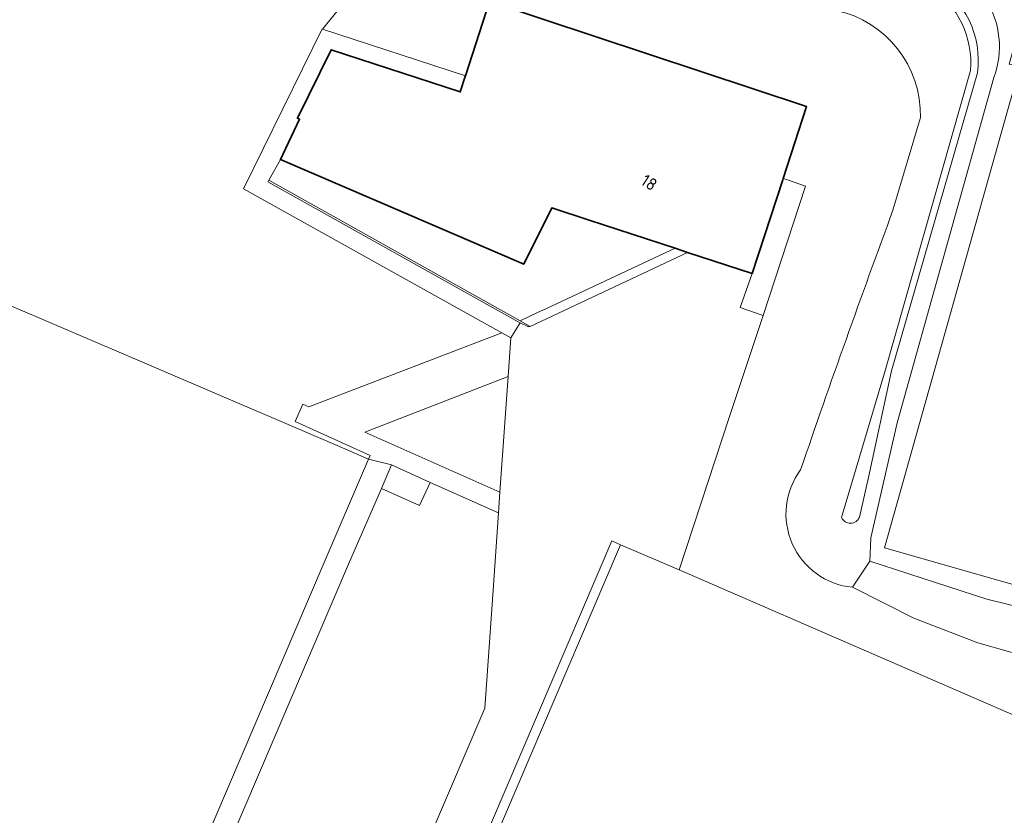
# Model space of a CAD drawing. Extents: x 184422 to 188298, y 343471 to 350189.
# Tile 122 of 256: x 185888 to 185960, y 347036 to 347095. Entities that reach past the tile are written whole.
import ezdxf
from ezdxf.enums import TextEntityAlignment as Align

# ---------------------------------------------------------------- set-up
doc = ezdxf.new("R2010")
doc.units = 0
for name, color, linetype, lineweight in [('B-WA-GW-TALUD_KRUIN-G', 252, 'Continuous', 18), ('B-WA-IE-TERREINAFSCHEIDING_KUNSTMATIG_MUUR-G', 252, 'IE-TERREINAFSCHEIDING-KUNSTMATIG-DICHT', 18), ('B-WA-IE-TERREINAFSCHEIDING_KUNSTMATIG_MUUR-GV', 252, 'Continuous', 18), ('B-WA-OG-TERREIN_CULTUURSCHEIDING-GV', 252, 'Continuous', 18), ('B-WA-VH-VERHARDING_BETON-GV', 252, 'Continuous', 18), ('B-WA-VH-VERHARDING_HALFVERHARDING-GV', 252, 'Continuous', 18), ('B-WA-VH-VERHARDING_OPEN-GV', 252, 'Continuous', 18), ('B-WA-VH-VERHARDING_TEGEL-GV', 252, 'Continuous', 18), ('B-WE-OG-BEBOUWING-GV', 250, 'Continuous', 35), ('B-WE-OG-BEBOUWING-T18', 10, 'Continuous', 18)]:
    doc.layers.add(name, color=color, linetype=linetype, lineweight=lineweight)
doc.styles.add('NLCS-ISO-M500-T18', font='NLCS-ISO.ttf', dxfattribs={"height": 0.9})
doc.linetypes.add('IE-TERREINAFSCHEIDING-KUNSTMATIG-DICHT', pattern='A,8,-1,[82,NLCS.SHX,S=0.75,R=90,X=0,Y=0],-1', length=10)

msp = doc.modelspace()

# ---------------------------------------------------------------- linework, layer by layer
at = {"layer": 'B-WA-GW-TALUD_KRUIN-G'}
for points in [[(185959.641, 347090.412, 0.240707), (185959.037, 347096.162)], [(185959.641, 347090.412, 0.240707), (185959.037, 347096.162)], [(185959.641, 347090.412, 0.240707), (185959.037, 347096.162)], [(185948.059, 347095.351, -0.361619), (185954.257, 347087.475)], [(185948.059, 347095.351, -0.361619), (185954.257, 347087.475)], [(185948.059, 347095.351, -0.361619), (185954.257, 347087.475)], [(185952.245, 347080.669, 0.005864), (185945.464, 347061.603)], [(185952.245, 347080.669, 0.005864), (185945.464, 347061.603)], [(185952.245, 347080.669, 0.005864), (185945.464, 347061.603)], [(185945.464, 347061.603, 0.583628), (185949.277, 347052.969)], [(185945.464, 347061.603, 0.583628), (185949.277, 347052.969)], [(185945.464, 347061.603, 0.583628), (185949.277, 347052.969)]]:
    msp.add_lwpolyline(points, format="xyb", dxfattribs=at)
at = {"layer": 'B-WA-GW-TALUD_KRUIN-G', "flags": 128}
for points in [[(185950.555, 347054.883), (185950.619, 347056.603), (185952.542, 347065.061), (185959.641, 347090.412)], [(185950.555, 347054.883), (185950.619, 347056.603), (185952.542, 347065.061), (185959.641, 347090.412)], [(185950.555, 347054.883), (185950.619, 347056.603), (185952.542, 347065.061), (185959.641, 347090.412)], [(185954.257, 347087.475), (185952.245, 347080.669)], [(185954.257, 347087.475), (185952.245, 347080.669)], [(185954.257, 347087.475), (185952.245, 347080.669)]]:
    msp.add_lwpolyline(points, dxfattribs=at)
at = {"layer": 'B-WA-IE-TERREINAFSCHEIDING_KUNSTMATIG_MUUR-G', "flags": 128}
for points in [[(185942.712, 347072.94), (185945.835, 347082.451), (185944.491, 347082.897)], [(185942.712, 347072.94), (185945.835, 347082.451), (185944.491, 347082.897)], [(185942.712, 347072.94), (185945.835, 347082.451), (185944.491, 347082.897)], [(185944.491, 347082.897), (185944.178, 347083.001)], [(185944.491, 347082.897), (185944.178, 347083.001)], [(185944.491, 347082.897), (185944.178, 347083.001)]]:
    msp.add_lwpolyline(points, dxfattribs=at)
at = {"layer": 'B-WA-IE-TERREINAFSCHEIDING_KUNSTMATIG_MUUR-GV', "flags": 128}
msp.add_lwpolyline([(185924.713, 347072.477), (185924.862, 347072.393), (185925.482, 347072.095), (185925.618, 347072.138), (185924.876, 347072.553), (185906.41, 347082.874), (185906.36, 347082.785), (185906.347, 347082.762)], close=True, dxfattribs=at)
msp.add_lwpolyline([(185924.713, 347072.477), (185924.862, 347072.393), (185925.482, 347072.095), (185925.618, 347072.138), (185924.876, 347072.553), (185906.41, 347082.874), (185906.36, 347082.785), (185906.347, 347082.762)], close=True, dxfattribs=at)
msp.add_lwpolyline([(185924.713, 347072.477), (185924.862, 347072.393), (185925.482, 347072.095), (185925.618, 347072.138), (185924.876, 347072.553), (185906.41, 347082.874), (185906.36, 347082.785), (185906.347, 347082.762)], close=True, dxfattribs=at)
at = {"layer": 'B-WA-OG-TERREIN_CULTUURSCHEIDING-GV', "flags": 128}
for points in [[(185913.739, 347062.39), (185913.853, 347062.656), (185908.345, 347065.138), (185908.916, 347066.423), (185909.357, 347066.234), (185923.518, 347071.672), (185904.551, 347082.235), (185910.323, 347093.99), (185910.345, 347093.983), (185912.932, 347097.169)], [(185913.739, 347062.39), (185913.853, 347062.656), (185908.345, 347065.138), (185908.916, 347066.423), (185909.357, 347066.234), (185923.518, 347071.672), (185904.551, 347082.235), (185910.323, 347093.99), (185910.345, 347093.983), (185912.932, 347097.169)], [(185913.739, 347062.39), (185913.853, 347062.656), (185908.345, 347065.138), (185908.916, 347066.423), (185909.357, 347066.234), (185923.518, 347071.672), (185904.551, 347082.235), (185910.323, 347093.99), (185910.345, 347093.983), (185912.932, 347097.169)], [(185912.932, 347097.169), (185910.345, 347093.983), (185920.853, 347090.546), (185922.611, 347096.018), (185945.906, 347088.286), (185944.178, 347083.001), (185944.491, 347082.897), (185945.835, 347082.451), (185942.712, 347072.94), (185940.253, 347065.506), (185936.54, 347054.262), (185998.322, 347027.405)], [(185912.932, 347097.169), (185910.345, 347093.983), (185920.853, 347090.546), (185922.611, 347096.018), (185945.906, 347088.286), (185944.178, 347083.001), (185944.491, 347082.897), (185945.835, 347082.451), (185942.712, 347072.94), (185940.253, 347065.506), (185936.54, 347054.262), (185998.322, 347027.405)], [(185912.932, 347097.169), (185910.345, 347093.983), (185920.853, 347090.546), (185922.611, 347096.018), (185945.906, 347088.286), (185944.178, 347083.001), (185944.491, 347082.897), (185945.835, 347082.451), (185942.712, 347072.94), (185940.253, 347065.506), (185936.54, 347054.262), (185998.322, 347027.405)], [(185968.941, 347050.927), (185951.619, 347055.881), (185961.579, 347091.292), (185960.777, 347091.398), (185961.968, 347095.715), (185959.037, 347096.162)], [(185968.941, 347050.927), (185951.619, 347055.881), (185961.579, 347091.292), (185960.777, 347091.398), (185961.968, 347095.715), (185959.037, 347096.162)], [(185968.941, 347050.927), (185951.619, 347055.881), (185961.579, 347091.292), (185960.777, 347091.398), (185961.968, 347095.715), (185959.037, 347096.162)], [(185847.357, 347090.805), (185908.355, 347064.706), (185911.422, 347063.396), (185913.739, 347062.39)], [(185847.357, 347090.805), (185908.355, 347064.706), (185911.422, 347063.396), (185913.739, 347062.39)], [(185847.357, 347090.805), (185908.355, 347064.706), (185911.422, 347063.396), (185913.739, 347062.39)], [(185948.464, 347058.09), (185951.705, 347068.964), (185957.951, 347090.93)], [(185957.951, 347090.93), (185951.705, 347068.964), (185948.464, 347058.09)], [(185948.464, 347058.09), (185951.705, 347068.964), (185957.951, 347090.93)], [(185957.951, 347090.93), (185951.705, 347068.964), (185948.464, 347058.09)], [(185948.464, 347058.09), (185951.705, 347068.964), (185957.951, 347090.93)], [(185957.951, 347090.93), (185951.705, 347068.964), (185948.464, 347058.09)], [(185949.277, 347052.969), (185950.555, 347054.883), (185950.619, 347056.603), (185952.542, 347065.061), (185959.641, 347090.412)], [(185949.277, 347052.969), (185950.555, 347054.883), (185950.619, 347056.603), (185952.542, 347065.061), (185959.641, 347090.412)], [(185949.277, 347052.969), (185950.555, 347054.883), (185950.619, 347056.603), (185952.542, 347065.061), (185959.641, 347090.412)], [(185958.46, 347090.761), (185952.148, 347068.872), (185950.455, 347061.048), (185949.794, 347058.132)], [(185949.794, 347058.132), (185950.455, 347061.048), (185952.148, 347068.872), (185958.46, 347090.761)], [(185958.46, 347090.761), (185952.148, 347068.872), (185950.455, 347061.048), (185949.794, 347058.132)], [(185949.794, 347058.132), (185950.455, 347061.048), (185952.148, 347068.872), (185958.46, 347090.761)], [(185958.46, 347090.761), (185952.148, 347068.872), (185950.455, 347061.048), (185949.794, 347058.132)], [(185949.794, 347058.132), (185950.455, 347061.048), (185952.148, 347068.872), (185958.46, 347090.761)], [(185959.641, 347090.412), (185952.542, 347065.061), (185950.619, 347056.603), (185950.555, 347054.883), (185959.132, 347052.093), (185967.89, 347049.939)], [(185959.641, 347090.412), (185952.542, 347065.061), (185950.619, 347056.603), (185950.555, 347054.883), (185959.132, 347052.093), (185967.89, 347049.939)], [(185959.641, 347090.412), (185952.542, 347065.061), (185950.619, 347056.603), (185950.555, 347054.883), (185959.132, 347052.093), (185967.89, 347049.939)], [(185952.245, 347080.669), (185954.257, 347087.475)], [(185954.257, 347087.475), (185952.245, 347080.669)], [(185952.245, 347080.669), (185954.257, 347087.475)], [(185954.257, 347087.475), (185952.245, 347080.669)], [(185952.245, 347080.669), (185954.257, 347087.475)], [(185954.257, 347087.475), (185952.245, 347080.669)], [(185967.89, 347049.939), (185959.132, 347052.093), (185950.555, 347054.883), (185949.277, 347052.969), (185953.775, 347050.701), (185958.471, 347048.879), (185963.322, 347047.52)], [(185967.89, 347049.939), (185959.132, 347052.093), (185950.555, 347054.883), (185949.277, 347052.969), (185953.775, 347050.701), (185958.471, 347048.879), (185963.322, 347047.52)], [(185967.89, 347049.939), (185959.132, 347052.093), (185950.555, 347054.883), (185949.277, 347052.969), (185953.775, 347050.701), (185958.471, 347048.879), (185963.322, 347047.52)], [(185963.322, 347047.52), (185958.471, 347048.879), (185953.775, 347050.701), (185949.277, 347052.969)], [(185963.322, 347047.52), (185958.471, 347048.879), (185953.775, 347050.701), (185949.277, 347052.969)], [(185963.322, 347047.52), (185958.471, 347048.879), (185953.775, 347050.701), (185949.277, 347052.969)]]:
    msp.add_lwpolyline(points, dxfattribs=at)
at = {"layer": 'B-WA-OG-TERREIN_CULTUURSCHEIDING-GV'}
for points in [[(185957.951, 347090.93, 0.264097), (185955, 347097.134)], [(185955, 347097.134, -0.264097), (185957.951, 347090.93)], [(185957.951, 347090.93, 0.264097), (185955, 347097.134)], [(185955, 347097.134, -0.264097), (185957.951, 347090.93)], [(185957.951, 347090.93, 0.264097), (185955, 347097.134)], [(185955, 347097.134, -0.264097), (185957.951, 347090.93)], [(185955.213, 347097.574, -0.292948), (185958.46, 347090.761)], [(185958.46, 347090.761, 0.292948), (185955.213, 347097.574)], [(185955.213, 347097.574, -0.292948), (185958.46, 347090.761)], [(185958.46, 347090.761, 0.292948), (185955.213, 347097.574)], [(185955.213, 347097.574, -0.292948), (185958.46, 347090.761)], [(185958.46, 347090.761, 0.292948), (185955.213, 347097.574)], [(185959.641, 347090.412, 0.240707), (185959.037, 347096.162)], [(185959.037, 347096.162, -0.240707), (185959.641, 347090.412)], [(185959.641, 347090.412, 0.240707), (185959.037, 347096.162)], [(185959.037, 347096.162, -0.240707), (185959.641, 347090.412)], [(185959.641, 347090.412, 0.240707), (185959.037, 347096.162)], [(185959.037, 347096.162, -0.240707), (185959.641, 347090.412)], [(185954.257, 347087.475, 0.361619), (185948.059, 347095.351)], [(185948.059, 347095.351, -0.361619), (185954.257, 347087.475)], [(185954.257, 347087.475, 0.361619), (185948.059, 347095.351)], [(185948.059, 347095.351, -0.361619), (185954.257, 347087.475)], [(185954.257, 347087.475, 0.361619), (185948.059, 347095.351)], [(185948.059, 347095.351, -0.361619), (185954.257, 347087.475)], [(185945.464, 347061.603, -0.005864), (185952.245, 347080.669)], [(185952.245, 347080.669, 0.005864), (185945.464, 347061.603)], [(185945.464, 347061.603, -0.005864), (185952.245, 347080.669)], [(185952.245, 347080.669, 0.005864), (185945.464, 347061.603)], [(185945.464, 347061.603, -0.005864), (185952.245, 347080.669)], [(185952.245, 347080.669, 0.005864), (185945.464, 347061.603)], [(185949.277, 347052.969, -0.583628), (185945.464, 347061.603)], [(185945.464, 347061.603, 0.583628), (185949.277, 347052.969)], [(185949.277, 347052.969, -0.583628), (185945.464, 347061.603)], [(185945.464, 347061.603, 0.583628), (185949.277, 347052.969)], [(185949.277, 347052.969, -0.583628), (185945.464, 347061.603)], [(185945.464, 347061.603, 0.583628), (185949.277, 347052.969)], [(185949.794, 347058.132, -0.648092), (185948.464, 347058.09)], [(185948.464, 347058.09, 0.648092), (185949.794, 347058.132)], [(185949.794, 347058.132, -0.648092), (185948.464, 347058.09)], [(185948.464, 347058.09, 0.648092), (185949.794, 347058.132)], [(185949.794, 347058.132, -0.648092), (185948.464, 347058.09)], [(185948.464, 347058.09, 0.648092), (185949.794, 347058.132)]]:
    msp.add_lwpolyline(points, format="xyb", dxfattribs=at)
at = {"layer": 'B-WA-OG-TERREIN_CULTUURSCHEIDING-GV', "flags": 128}
for points in [[(185871.344, 346963.242), (185875.469, 346972.849), (185910.406, 347054.63), (185913.739, 347062.39), (185911.422, 347063.396), (185908.355, 347064.706), (185847.357, 347090.805), (185829.235, 347048.242), (185827.93, 347045.235), (185824.535, 347037.242), (185823.303, 347034.278), (185823.274, 347034.211), (185805.071, 346991.294)], [(185871.344, 346963.242), (185875.469, 346972.849), (185910.406, 347054.63), (185913.739, 347062.39), (185911.422, 347063.396), (185908.355, 347064.706), (185847.357, 347090.805), (185829.235, 347048.242), (185827.93, 347045.235), (185824.535, 347037.242), (185823.303, 347034.278), (185823.274, 347034.211), (185805.071, 346991.294)], [(185871.344, 346963.242), (185875.469, 346972.849), (185910.406, 347054.63), (185913.739, 347062.39), (185911.422, 347063.396), (185908.355, 347064.706), (185847.357, 347090.805), (185829.235, 347048.242), (185827.93, 347045.235), (185824.535, 347037.242), (185823.303, 347034.278), (185823.274, 347034.211), (185805.071, 346991.294)], [(185923.993, 347068.458), (185913.469, 347064.37), (185923.387, 347059.955)], [(185923.993, 347068.458), (185913.469, 347064.37), (185923.387, 347059.955)], [(185923.993, 347068.458), (185913.469, 347064.37), (185923.387, 347059.955)], [(185887.605, 346987.714), (185892.996, 346985.428), (185894.644, 346989.533), (185889.416, 346991.719), (185892.872, 346999.614), (185893.041, 347000), (185895.112, 347004.716), (185900.345, 347002.519), (185902.289, 347001.736), (185895.358, 346985.556), (185896.967, 346984.86), (185922.272, 347044.087), (185922.836, 347052.052), (185923.282, 347058.447), (185918.269, 347060.675), (185917.471, 347058.982), (185914.678, 347060.232), (185912.263, 347054.665), (185884.651, 346990.075), (185888.013, 346988.678)], [(185887.605, 346987.714), (185892.996, 346985.428), (185894.644, 346989.533), (185889.416, 346991.719), (185892.872, 346999.614), (185893.041, 347000), (185895.112, 347004.716), (185900.345, 347002.519), (185902.289, 347001.736), (185895.358, 346985.556), (185896.967, 346984.86), (185922.272, 347044.087), (185922.836, 347052.052), (185923.282, 347058.447), (185918.269, 347060.675), (185917.471, 347058.982), (185914.678, 347060.232), (185912.263, 347054.665), (185884.651, 346990.075), (185888.013, 346988.678)], [(185887.605, 346987.714), (185892.996, 346985.428), (185894.644, 346989.533), (185889.416, 346991.719), (185892.872, 346999.614), (185893.041, 347000), (185895.112, 347004.716), (185900.345, 347002.519), (185902.289, 347001.736), (185895.358, 346985.556), (185896.967, 346984.86), (185922.272, 347044.087), (185922.836, 347052.052), (185923.282, 347058.447), (185918.269, 347060.675), (185917.471, 347058.982), (185914.678, 347060.232), (185912.263, 347054.665), (185884.651, 346990.075), (185888.013, 346988.678)], [(185932.249, 347056.086), (185932.101, 347055.739), (185893.469, 346965.237), (185891.557, 346960.788), (185889.641, 346956.26), (185956.094, 346927.989), (185974.193, 346970.644), (185974.221, 346970.711), (185975.435, 346973.7), (185978.822, 346981.686), (185980.19, 346984.68), (185998.322, 347027.405), (185936.54, 347054.262)], [(185932.249, 347056.086), (185932.101, 347055.739), (185893.469, 346965.237), (185891.557, 346960.788), (185889.641, 346956.26), (185956.094, 346927.989), (185974.193, 346970.644), (185974.221, 346970.711), (185975.435, 346973.7), (185978.822, 346981.686), (185980.19, 346984.68), (185998.322, 347027.405), (185936.54, 347054.262)], [(185932.249, 347056.086), (185932.101, 347055.739), (185893.469, 346965.237), (185891.557, 346960.788), (185889.641, 346956.26), (185956.094, 346927.989), (185974.193, 346970.644), (185974.221, 346970.711), (185975.435, 346973.7), (185978.822, 346981.686), (185980.19, 346984.68), (185998.322, 347027.405), (185936.54, 347054.262)]]:
    msp.add_lwpolyline(points, close=True, dxfattribs=at)
at = {"layer": 'B-WA-VH-VERHARDING_BETON-GV', "flags": 128}
msp.add_lwpolyline([(185937.157, 347077.576), (185936.246, 347077.875), (185926.759, 347073.435), (185926.152, 347073.15), (185924.876, 347072.553), (185925.618, 347072.138)], close=True, dxfattribs=at)
msp.add_lwpolyline([(185937.157, 347077.576), (185936.246, 347077.875), (185926.759, 347073.435), (185926.152, 347073.15), (185924.876, 347072.553), (185925.618, 347072.138)], close=True, dxfattribs=at)
msp.add_lwpolyline([(185937.157, 347077.576), (185936.246, 347077.875), (185926.759, 347073.435), (185926.152, 347073.15), (185924.876, 347072.553), (185925.618, 347072.138)], close=True, dxfattribs=at)
at = {"layer": 'B-WA-VH-VERHARDING_HALFVERHARDING-GV', "flags": 128}
msp.add_lwpolyline([(185961.579, 347091.292), (185951.619, 347055.881), (185968.941, 347050.927), (185977.566, 347081.81), (185978.83, 347086.335), (185970.383, 347088.762)], close=True, dxfattribs=at)
msp.add_lwpolyline([(185961.579, 347091.292), (185951.619, 347055.881), (185968.941, 347050.927), (185977.566, 347081.81), (185978.83, 347086.335), (185970.383, 347088.762)], close=True, dxfattribs=at)
msp.add_lwpolyline([(185961.579, 347091.292), (185951.619, 347055.881), (185968.941, 347050.927), (185977.566, 347081.81), (185978.83, 347086.335), (185970.383, 347088.762)], close=True, dxfattribs=at)
at = {"layer": 'B-WA-VH-VERHARDING_OPEN-GV', "flags": 128}
msp.add_lwpolyline([(185892.811, 346965.529), (185931.595, 347056.384), (185932.249, 347056.086), (185936.54, 347054.262), (185940.253, 347065.506), (185942.712, 347072.94), (185942.575, 347072.985), (185941.029, 347073.53), (185941.896, 347076.022), (185937.157, 347077.576), (185925.618, 347072.138), (185925.482, 347072.095), (185924.862, 347072.393), (185924.191, 347071.307), (185923.994, 347068.465), (185923.993, 347068.458), (185923.387, 347059.955), (185923.282, 347058.447), (185922.836, 347052.052), (185922.272, 347044.087), (185896.967, 346984.86)], dxfattribs=at)
msp.add_lwpolyline([(185892.811, 346965.529), (185931.595, 347056.384), (185932.249, 347056.086), (185936.54, 347054.262), (185940.253, 347065.506), (185942.712, 347072.94), (185942.575, 347072.985), (185941.029, 347073.53), (185941.896, 347076.022), (185937.157, 347077.576), (185925.618, 347072.138), (185925.482, 347072.095), (185924.862, 347072.393), (185924.191, 347071.307), (185923.994, 347068.465), (185923.993, 347068.458), (185923.387, 347059.955), (185923.282, 347058.447), (185922.836, 347052.052), (185922.272, 347044.087), (185896.967, 346984.86)], dxfattribs=at)
msp.add_lwpolyline([(185892.811, 346965.529), (185931.595, 347056.384), (185932.249, 347056.086), (185936.54, 347054.262), (185940.253, 347065.506), (185942.712, 347072.94), (185942.575, 347072.985), (185941.029, 347073.53), (185941.896, 347076.022), (185937.157, 347077.576), (185925.618, 347072.138), (185925.482, 347072.095), (185924.862, 347072.393), (185924.191, 347071.307), (185923.994, 347068.465), (185923.993, 347068.458), (185923.387, 347059.955), (185923.282, 347058.447), (185922.836, 347052.052), (185922.272, 347044.087), (185896.967, 346984.86)], dxfattribs=at)
for points in [[(185918.269, 347060.675), (185915.422, 347061.958), (185914.678, 347060.232), (185917.471, 347058.982)], [(185918.269, 347060.675), (185915.422, 347061.958), (185914.678, 347060.232), (185917.471, 347058.982)], [(185918.269, 347060.675), (185915.422, 347061.958), (185914.678, 347060.232), (185917.471, 347058.982)], [(185893.469, 346965.237), (185932.101, 347055.739), (185932.249, 347056.086), (185931.595, 347056.384), (185892.811, 346965.529), (185893.274, 346965.324)], [(185893.469, 346965.237), (185932.101, 347055.739), (185932.249, 347056.086), (185931.595, 347056.384), (185892.811, 346965.529), (185893.274, 346965.324)], [(185893.469, 346965.237), (185932.101, 347055.739), (185932.249, 347056.086), (185931.595, 347056.384), (185892.811, 346965.529), (185893.274, 346965.324)]]:
    msp.add_lwpolyline(points, close=True, dxfattribs=at)
at = {"layer": 'B-WA-VH-VERHARDING_TEGEL-GV', "flags": 128}
for points in [[(185923.518, 347071.672), (185924.191, 347071.307), (185924.862, 347072.393), (185924.713, 347072.477), (185906.347, 347082.762), (185906.36, 347082.785), (185906.41, 347082.874), (185907.262, 347084.397), (185908.672, 347087.35), (185908.51, 347087.427), (185910.999, 347092.462), (185920.473, 347089.362), (185920.834, 347090.487), (185920.853, 347090.546), (185910.345, 347093.983), (185910.323, 347093.99), (185904.551, 347082.235)], [(185923.518, 347071.672), (185924.191, 347071.307), (185924.862, 347072.393), (185924.713, 347072.477), (185906.347, 347082.762), (185906.36, 347082.785), (185906.41, 347082.874), (185907.262, 347084.397), (185908.672, 347087.35), (185908.51, 347087.427), (185910.999, 347092.462), (185920.473, 347089.362), (185920.834, 347090.487), (185920.853, 347090.546), (185910.345, 347093.983), (185910.323, 347093.99), (185904.551, 347082.235)], [(185923.518, 347071.672), (185924.191, 347071.307), (185924.862, 347072.393), (185924.713, 347072.477), (185906.347, 347082.762), (185906.36, 347082.785), (185906.41, 347082.874), (185907.262, 347084.397), (185908.672, 347087.35), (185908.51, 347087.427), (185910.999, 347092.462), (185920.473, 347089.362), (185920.834, 347090.487), (185920.853, 347090.546), (185910.345, 347093.983), (185910.323, 347093.99), (185904.551, 347082.235)], [(185936.246, 347077.875), (185929.946, 347079.941), (185927.189, 347080.845), (185925.135, 347076.698), (185907.262, 347084.397), (185906.41, 347082.874), (185924.876, 347072.553), (185926.152, 347073.15), (185926.759, 347073.435)], [(185936.246, 347077.875), (185929.946, 347079.941), (185927.189, 347080.845), (185925.135, 347076.698), (185907.262, 347084.397), (185906.41, 347082.874), (185924.876, 347072.553), (185926.152, 347073.15), (185926.759, 347073.435)], [(185936.246, 347077.875), (185929.946, 347079.941), (185927.189, 347080.845), (185925.135, 347076.698), (185907.262, 347084.397), (185906.41, 347082.874), (185924.876, 347072.553), (185926.152, 347073.15), (185926.759, 347073.435)], [(185944.491, 347082.897), (185944.178, 347083.001), (185944.147, 347082.905), (185941.896, 347076.022), (185941.029, 347073.53), (185942.575, 347072.985), (185942.712, 347072.94), (185945.835, 347082.451)], [(185944.491, 347082.897), (185944.178, 347083.001), (185944.147, 347082.905), (185941.896, 347076.022), (185941.029, 347073.53), (185942.575, 347072.985), (185942.712, 347072.94), (185945.835, 347082.451)], [(185944.491, 347082.897), (185944.178, 347083.001), (185944.147, 347082.905), (185941.896, 347076.022), (185941.029, 347073.53), (185942.575, 347072.985), (185942.712, 347072.94), (185945.835, 347082.451)], [(185923.387, 347059.955), (185913.469, 347064.37), (185923.993, 347068.458), (185923.994, 347068.465), (185924.191, 347071.307), (185923.518, 347071.672), (185909.357, 347066.234), (185908.916, 347066.423), (185908.345, 347065.138), (185913.853, 347062.656), (185913.739, 347062.39), (185915.422, 347061.958), (185918.269, 347060.675), (185923.282, 347058.447)], [(185923.387, 347059.955), (185913.469, 347064.37), (185923.993, 347068.458), (185923.994, 347068.465), (185924.191, 347071.307), (185923.518, 347071.672), (185909.357, 347066.234), (185908.916, 347066.423), (185908.345, 347065.138), (185913.853, 347062.656), (185913.739, 347062.39), (185915.422, 347061.958), (185918.269, 347060.675), (185923.282, 347058.447)], [(185923.387, 347059.955), (185913.469, 347064.37), (185923.993, 347068.458), (185923.994, 347068.465), (185924.191, 347071.307), (185923.518, 347071.672), (185909.357, 347066.234), (185908.916, 347066.423), (185908.345, 347065.138), (185913.853, 347062.656), (185913.739, 347062.39), (185915.422, 347061.958), (185918.269, 347060.675), (185923.282, 347058.447)], [(185875.64, 346972.773), (185877.013, 346972.165), (185882.957, 346986.048), (185883.843, 346988.137), (185884.241, 346989.072), (185884.651, 346990.075), (185912.263, 347054.665), (185914.678, 347060.232), (185915.422, 347061.958), (185913.739, 347062.39), (185910.406, 347054.63), (185875.469, 346972.849)], [(185875.64, 346972.773), (185877.013, 346972.165), (185882.957, 346986.048), (185883.843, 346988.137), (185884.241, 346989.072), (185884.651, 346990.075), (185912.263, 347054.665), (185914.678, 347060.232), (185915.422, 347061.958), (185913.739, 347062.39), (185910.406, 347054.63), (185875.469, 346972.849)], [(185875.64, 346972.773), (185877.013, 346972.165), (185882.957, 346986.048), (185883.843, 346988.137), (185884.241, 346989.072), (185884.651, 346990.075), (185912.263, 347054.665), (185914.678, 347060.232), (185915.422, 347061.958), (185913.739, 347062.39), (185910.406, 347054.63), (185875.469, 346972.849)]]:
    msp.add_lwpolyline(points, close=True, dxfattribs=at)
at = {"layer": 'B-WE-OG-BEBOUWING-GV', "flags": 128}
msp.add_lwpolyline([(185937.157, 347077.576), (185941.896, 347076.022), (185944.147, 347082.905), (185944.178, 347083.001), (185945.906, 347088.286), (185922.611, 347096.018), (185920.853, 347090.546), (185920.834, 347090.487), (185920.473, 347089.362), (185910.999, 347092.462), (185908.51, 347087.427), (185908.672, 347087.35), (185907.262, 347084.397), (185925.135, 347076.698), (185927.189, 347080.845), (185929.946, 347079.941), (185936.246, 347077.875)], close=True, dxfattribs=at)
msp.add_lwpolyline([(185937.157, 347077.576), (185941.896, 347076.022), (185944.147, 347082.905), (185944.178, 347083.001), (185945.906, 347088.286), (185922.611, 347096.018), (185920.853, 347090.546), (185920.834, 347090.487), (185920.473, 347089.362), (185910.999, 347092.462), (185908.51, 347087.427), (185908.672, 347087.35), (185907.262, 347084.397), (185925.135, 347076.698), (185927.189, 347080.845), (185929.946, 347079.941), (185936.246, 347077.875)], close=True, dxfattribs=at)
msp.add_lwpolyline([(185937.157, 347077.576), (185941.896, 347076.022), (185944.147, 347082.905), (185944.178, 347083.001), (185945.906, 347088.286), (185922.611, 347096.018), (185920.853, 347090.546), (185920.834, 347090.487), (185920.473, 347089.362), (185910.999, 347092.462), (185908.51, 347087.427), (185908.672, 347087.35), (185907.262, 347084.397), (185925.135, 347076.698), (185927.189, 347080.845), (185929.946, 347079.941), (185936.246, 347077.875)], close=True, dxfattribs=at)

# ---------------------------------------------------------------- texts
at = {"layer": 'B-WE-OG-BEBOUWING-T18', "style": 'NLCS-ISO-M500-T18'}
msp.add_text('18', height=0.9, rotation=327.1, dxfattribs=at).set_placement((185934.342, 347082.709), align=Align.MIDDLE)
msp.add_text('18', height=0.9, rotation=327.1, dxfattribs=at).set_placement((185934.342, 347082.709), align=Align.MIDDLE)
msp.add_text('18', height=0.9, rotation=327.1, dxfattribs=at).set_placement((185934.342, 347082.709), align=Align.MIDDLE)

doc.saveas('drawing.dxf')
